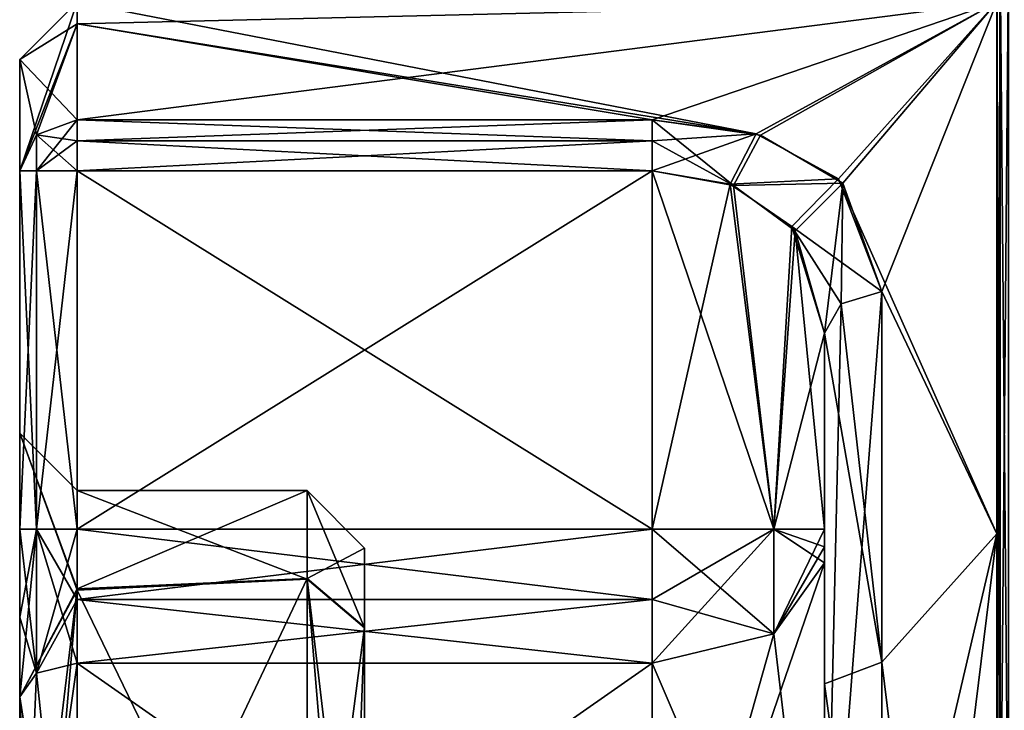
# Model space of a CAD drawing. Extents: x -23 to 470, y -2000 to 0.
# Tile 163 of 252: x -23.1 to -14.54, y -24.91 to -18.9. Entities that reach past the tile are written whole.
import ezdxf

# ---------------------------------------------------------------- set-up
doc = ezdxf.new("R2010")
doc.units = 0
doc.header["$LTSCALE"] = 65.185185
for name, color, linetype in [('789', 7, 'CONTINUOUS'), ('795', 7, 'CONTINUOUS'), ('796', 7, 'CONTINUOUS'), ('797', 7, 'CONTINUOUS'), ('805', 7, 'CONTINUOUS'), ('809', 7, 'CONTINUOUS'), ('810', 7, 'CONTINUOUS'), ('811', 7, 'CONTINUOUS'), ('812', 7, 'CONTINUOUS'), ('813', 7, 'CONTINUOUS'), ('814', 7, 'CONTINUOUS'), ('816', 7, 'CONTINUOUS'), ('817', 7, 'CONTINUOUS'), ('818', 7, 'CONTINUOUS'), ('823', 7, 'CONTINUOUS'), ('824', 7, 'CONTINUOUS'), ('825', 7, 'CONTINUOUS'), ('826', 7, 'CONTINUOUS'), ('828', 7, 'CONTINUOUS'), ('829', 7, 'CONTINUOUS'), ('830', 7, 'CONTINUOUS'), ('831', 7, 'CONTINUOUS'), ('834', 7, 'CONTINUOUS'), ('837', 7, 'CONTINUOUS'), ('838', 7, 'CONTINUOUS'), ('839', 7, 'CONTINUOUS'), ('843', 7, 'CONTINUOUS'), ('844', 7, 'CONTINUOUS'), ('845', 7, 'CONTINUOUS'), ('846', 7, 'CONTINUOUS'), ('847', 7, 'CONTINUOUS'), ('852', 7, 'CONTINUOUS'), ('854', 7, 'CONTINUOUS'), ('855', 7, 'CONTINUOUS'), ('883', 7, 'CONTINUOUS'), ('887', 7, 'CONTINUOUS')]:
    doc.layers.add(name, color=color, linetype=linetype)

msp = doc.modelspace()

# ---------------------------------------------------------------- linework, layer by layer
at = {"layer": '789', "color": 7, "linetype": 'CONTINUOUS'}
for points in [[(-23.1, -19.2501, 0), (-23.1, -20.2176, -4), (-23.1, -20.2176, 4), (-23.1, -19.2501, 0)], [(-23.1, -20.2176, -4), (-23.1, -23.3363, -4), (-23.1, -20.2176, 4), (-23.1, -20.2176, -4)], [(-23.1, -20.2176, 4), (-23.1, -23.3363, -4), (-23.1, -22.5, 0.0008), (-23.1, -20.2176, 4)], [(-23.1, -23.3363, 4), (-23.1, -20.2176, 4), (-23.1, -22.5, 0.0008), (-23.1, -23.3363, 4)], [(-23.1, -24.1017, -4.1201), (-23.1, -24.7937, -4.4687), (-23.1, -22.5, 0.0008), (-23.1, -24.1017, -4.1201)], [(-23.1, -23.3363, -4), (-23.1, -24.1017, -4.1201), (-23.1, -22.5, 0.0008), (-23.1, -23.3363, -4)], [(-23.1, -24.1018, 4.1201), (-23.1, -23.3363, 4), (-23.1, -22.5, 0.0008), (-23.1, -24.1018, 4.1201)], [(-23.1, -24.7937, 4.4687), (-23.1, -24.1018, 4.1201), (-23.1, -22.5, 0.0008), (-23.1, -24.7937, 4.4687)]]:
    msp.add_3dface(points, dxfattribs=at)
at = {"layer": '795', "color": 7, "linetype": 'CONTINUOUS'}
for points in [[(-14.6, -18.75), (-14.6, -23.3754, 8.0109), (-14.6, -17.1, 4.776), (-14.6, -18.75)], [(-14.6, -17.1, 4.776), (-14.6, -23.3754, 8.0109), (-14.6, -17.6448, 5.8635), (-14.6, -17.1, 4.776)], [(-14.6, -17.6448, 5.8635), (-14.6, -23.3754, 8.0109), (-14.6, -18.4137, 7.0516), (-14.6, -17.6448, 5.8635)], [(-14.6, -18.4137, 7.0516), (-14.6, -23.3754, 8.0109), (-14.6, -29.3152, 11.8269), (-14.6, -18.4137, 7.0516)], [(-14.6, -26.6853, 11.8272), (-14.6, -18.4137, 7.0516), (-14.6, -29.3152, 11.8269), (-14.6, -26.6853, 11.8272)], [(-14.6, -23.3754, -8.0109), (-14.6, -18.75), (-14.6, -18.4153, -7.0525), (-14.6, -23.3754, -8.0109)], [(-14.6, -26.6847, -11.8268), (-14.6, -23.3754, -8.0109), (-14.6, -18.4153, -7.0525), (-14.6, -26.6847, -11.8268)], [(-14.6, -32.6246, -8.0109), (-14.6, -23.3754, -8.0109), (-14.6, -26.6847, -11.8268), (-14.6, -32.6246, -8.0109)], [(-14.6, -23.3754, 8.0109), (-14.6, -32.6246, 8.0109), (-14.6, -29.3152, 11.8269), (-14.6, -23.3754, 8.0109)]]:
    msp.add_3dface(points, dxfattribs=at)
at = {"layer": '796', "color": 7, "linetype": 'CONTINUOUS'}
for points in [[(-17.6, -19.7731, 4.2286), (-14.6, -18.75), (-22.6, -19.7731, 4.2286), (-17.6, -19.7731, 4.2286)], [(-22.6, -19.7731, 4.2286), (-14.6, -18.75), (-22.6, -18.9379, 1.8547), (-22.6, -19.7731, 4.2286)], [(-22.6, -18.9379, 1.8547), (-14.6, -18.75), (-22.6, -18.75), (-22.6, -18.9379, 1.8547)], [(-16.655, -19.907, 4.4795), (-14.6, -18.75), (-17.6, -19.7731, 4.2286), (-16.655, -19.907, 4.4795)], [(-15.9414, -20.3242, 5.1618), (-14.6, -18.75), (-16.655, -19.907, 4.4795), (-15.9414, -20.3242, 5.1618)], [(-15.6, -21.2672, 6.3429), (-14.6, -18.75), (-15.9414, -20.3242, 5.1618), (-15.6, -21.2672, 6.3429)], [(-14.6, -23.3754, 8.0109), (-14.6, -18.75), (-15.6, -21.2672, 6.3429), (-14.6, -23.3754, 8.0109)], [(-15.6, -27.6607, 9.2438), (-14.6, -23.3754, 8.0109), (-15.6, -21.2672, 6.3429), (-15.6, -27.6607, 9.2438)], [(-14.6, -32.6246, 8.0109), (-14.6, -23.3754, 8.0109), (-15.6, -31.5099, 8.5582), (-14.6, -32.6246, 8.0109)], [(-15.6, -31.5099, 8.5582), (-14.6, -23.3754, 8.0109), (-15.6, -27.6607, 9.2438), (-15.6, -31.5099, 8.5582)]]:
    msp.add_3dface(points, dxfattribs=at)
at = {"layer": '797', "color": 7, "linetype": 'CONTINUOUS'}
for points in [[(-22.6, -18.75), (-14.6, -18.75), (-16.6928, -19.8955, -4.4586), (-22.6, -18.75)], [(-22.6, -18.9382, -1.8564), (-22.6, -18.75), (-16.6928, -19.8955, -4.4586), (-22.6, -18.9382, -1.8564)], [(-16.6928, -19.8955, -4.4586), (-14.6, -18.75), (-15.9792, -20.286, -5.1046), (-16.6928, -19.8955, -4.4586)], [(-14.6, -18.75), (-14.6, -23.3754, -8.0109), (-15.9792, -20.286, -5.1046), (-14.6, -18.75)], [(-22.6, -19.7731, -4.2286), (-22.6, -18.9382, -1.8564), (-17.6, -19.7731, -4.2286), (-22.6, -19.7731, -4.2286)], [(-17.6, -19.7731, -4.2286), (-22.6, -18.9382, -1.8564), (-16.6928, -19.8955, -4.4586), (-17.6, -19.7731, -4.2286)], [(-15.9792, -20.286, -5.1046), (-14.6, -23.3754, -8.0109), (-15.6, -21.2672, -6.3429), (-15.9792, -20.286, -5.1046)], [(-15.6, -21.2672, -6.3429), (-14.6, -23.3754, -8.0109), (-15.6, -24.4924, -8.5592), (-15.6, -21.2672, -6.3429)], [(-14.6, -23.3754, -8.0109), (-14.6, -32.6246, -8.0109), (-15.6, -24.4924, -8.5592), (-14.6, -23.3754, -8.0109)], [(-15.6, -24.4924, -8.5592), (-14.6, -32.6246, -8.0109), (-15.6, -28.3444, -9.2436), (-15.6, -24.4924, -8.5592)]]:
    msp.add_3dface(points, dxfattribs=at)
at = {"layer": '805', "color": 7, "linetype": 'CONTINUOUS'}
for points in [[(-16.1, -23.3363, -6), (-16.1, -21.6311, -6), (-16.1, -24.6821, -8.0965), (-16.1, -23.3363, -6)], [(-16.1, -23.6278, 6.0938), (-16.1, -28.0003, 7.5), (-16.1, -21.6311, 6), (-16.1, -23.6278, 6.0938)], [(-16.1, -21.6311, 6), (-16.1, -28.0003, 7.5), (-16.1, -27.6787, 8.7441), (-16.1, -21.6311, 6)], [(-16.1, -23.4895, 6.024), (-16.1, -23.6278, 6.0938), (-16.1, -21.6311, 6), (-16.1, -23.4895, 6.024)], [(-16.1, -23.3363, 6), (-16.1, -23.4895, 6.024), (-16.1, -21.6311, 6), (-16.1, -23.3363, 6)], [(-16.1, -23.4893, -6.024), (-16.1, -23.3363, -6), (-16.1, -24.6821, -8.0965), (-16.1, -23.4893, -6.024)], [(-16.1, -23.6278, -6.0938), (-16.1, -23.4893, -6.024), (-16.1, -24.6821, -8.0965), (-16.1, -23.6278, -6.0938)], [(-16.1, -27.9997, -7.5), (-16.1, -23.6278, -6.0938), (-16.1, -24.6821, -8.0965), (-16.1, -27.9997, -7.5)], [(-16.1, -28.326, -8.7439), (-16.1, -27.9997, -7.5), (-16.1, -24.6821, -8.0965), (-16.1, -28.326, -8.7439)]]:
    msp.add_3dface(points, dxfattribs=at)
at = {"layer": '809', "color": 7, "linetype": 'CONTINUOUS'}
for points in [[(-22.6, -27.9997, -6), (-22.6, -24.5022, -4.875), (-17.6, -27.9996, -6), (-22.6, -27.9997, -6)], [(-17.6, -27.9996, -6), (-22.6, -24.5022, -4.875), (-17.6, -24.5022, -4.875), (-17.6, -27.9996, -6)]]:
    msp.add_3dface(points, dxfattribs=at)
at = {"layer": '810', "color": 7, "linetype": 'CONTINUOUS'}
for points in [[(-22.6, -23.9487, -4.5961), (-22.6, -23.3363, -4.5), (-17.6, -23.9485, -4.596), (-22.6, -23.9487, -4.5961)], [(-17.6, -23.9485, -4.596), (-22.6, -23.3363, -4.5), (-17.6, -23.3363, -4.5), (-17.6, -23.9485, -4.596)], [(-17.6, -24.5022, -4.875), (-22.6, -23.9487, -4.5961), (-17.6, -23.9485, -4.596), (-17.6, -24.5022, -4.875)], [(-17.6, -24.5022, -4.875), (-22.6, -24.5022, -4.875), (-22.6, -23.9487, -4.5961), (-17.6, -24.5022, -4.875)]]:
    msp.add_3dface(points, dxfattribs=at)
at = {"layer": '811', "color": 7, "linetype": 'CONTINUOUS'}
for points in [[(-17.6, -23.3363, -4.5), (-22.6, -23.3363, -4.5), (-17.6, -20.2178, -4.5), (-17.6, -23.3363, -4.5)], [(-22.6, -23.3363, -4.5), (-22.6, -20.2178, -4.5), (-17.6, -20.2178, -4.5), (-22.6, -23.3363, -4.5)]]:
    msp.add_3dface(points, dxfattribs=at)
at = {"layer": '812', "color": 7, "linetype": 'CONTINUOUS'}
for points in [[(-22.6, -20.2178, 4.5), (-22.6, -23.3363, 4.5), (-17.6, -23.3363, 4.5), (-22.6, -20.2178, 4.5)], [(-17.6, -20.2178, 4.5), (-22.6, -20.2178, 4.5), (-17.6, -23.3363, 4.5), (-17.6, -20.2178, 4.5)]]:
    msp.add_3dface(points, dxfattribs=at)
at = {"layer": '813', "color": 7, "linetype": 'CONTINUOUS'}
for points in [[(-17.6, -23.3363, 4.5), (-22.6, -23.3363, 4.5), (-22.6, -23.9486, 4.596), (-17.6, -23.3363, 4.5)], [(-17.6, -23.3363, 4.5), (-22.6, -23.9486, 4.596), (-17.6, -23.9489, 4.5961), (-17.6, -23.3363, 4.5)], [(-22.6, -23.9486, 4.596), (-22.6, -24.5022, 4.875), (-17.6, -23.9489, 4.5961), (-22.6, -23.9486, 4.596)], [(-17.6, -23.9489, 4.5961), (-22.6, -24.5022, 4.875), (-17.6, -24.5022, 4.875), (-17.6, -23.9489, 4.5961)]]:
    msp.add_3dface(points, dxfattribs=at)
at = {"layer": '814', "color": 7, "linetype": 'CONTINUOUS'}
for points in [[(-17.6, -24.5022, 4.875), (-22.6, -24.5022, 4.875), (-22.6, -28.0003, 6), (-17.6, -24.5022, 4.875)], [(-17.6, -24.5022, 4.875), (-22.6, -28.0003, 6), (-17.6, -28.0004, 6), (-17.6, -24.5022, 4.875)]]:
    msp.add_3dface(points, dxfattribs=at)
at = {"layer": '816', "color": 7, "linetype": 'CONTINUOUS'}
for points in [[(-17.6, -20.2178, 4.5), (-17.6, -23.3363, 4.5), (-16.5393, -23.3363, 4.9393), (-17.6, -20.2178, 4.5)], [(-17.6, -20.2178, 4.5), (-16.5393, -23.3363, 4.9393), (-16.891, -20.3445, 4.6781), (-17.6, -20.2178, 4.5)], [(-16.891, -20.3445, 4.6781), (-16.5393, -23.3363, 4.9393), (-16.3558, -20.7393, 5.1622), (-16.891, -20.3445, 4.6781)], [(-16.5393, -23.3363, 4.9393), (-16.1, -23.3363, 6), (-16.3558, -20.7393, 5.1622), (-16.5393, -23.3363, 4.9393)], [(-16.1, -23.3363, 6), (-16.1, -21.6311, 6), (-16.3558, -20.7393, 5.1622), (-16.1, -23.3363, 6)]]:
    msp.add_3dface(points, dxfattribs=at)
at = {"layer": '817', "color": 7, "linetype": 'CONTINUOUS'}
for points in [[(-17.6, -23.3363, 4.5), (-17.6, -23.9489, 4.5961), (-16.5393, -24.2461, 5.232), (-17.6, -23.3363, 4.5)], [(-16.5393, -23.3363, 4.9393), (-17.6, -23.3363, 4.5), (-16.5393, -24.2461, 5.232), (-16.5393, -23.3363, 4.9393)], [(-16.1, -23.6278, 6.0938), (-16.1, -23.4895, 6.024), (-16.5393, -23.3363, 4.9393), (-16.1, -23.6278, 6.0938)], [(-16.1, -23.6278, 6.0938), (-16.5393, -23.3363, 4.9393), (-16.5393, -24.2461, 5.232), (-16.1, -23.6278, 6.0938)], [(-16.1, -23.4895, 6.024), (-16.1, -23.3363, 6), (-16.5393, -23.3363, 4.9393), (-16.1, -23.4895, 6.024)], [(-17.6, -23.9489, 4.5961), (-17.6, -24.5022, 4.875), (-16.5393, -24.2461, 5.232), (-17.6, -23.9489, 4.5961)]]:
    msp.add_3dface(points, dxfattribs=at)
at = {"layer": '818', "color": 7, "linetype": 'CONTINUOUS'}
for points in [[(-16.1, -28.0003, 7.5), (-16.1, -23.6278, 6.0938), (-17.6, -28.0004, 6), (-16.1, -28.0003, 7.5)], [(-17.6, -28.0004, 6), (-16.1, -23.6278, 6.0938), (-16.5393, -24.2461, 5.232), (-17.6, -28.0004, 6)], [(-17.6, -24.5022, 4.875), (-17.6, -28.0004, 6), (-16.5393, -24.2461, 5.232), (-17.6, -24.5022, 4.875)]]:
    msp.add_3dface(points, dxfattribs=at)
at = {"layer": '823', "color": 7, "linetype": 'CONTINUOUS'}
for points in [[(-16.1, -23.6278, -6.0938), (-16.1, -27.9997, -7.5), (-16.5393, -24.2461, -5.232), (-16.1, -23.6278, -6.0938)], [(-16.1, -27.9997, -7.5), (-17.6, -24.5022, -4.875), (-16.5393, -24.2461, -5.232), (-16.1, -27.9997, -7.5)], [(-16.1, -27.9997, -7.5), (-17.6, -27.9996, -6), (-17.6, -24.5022, -4.875), (-16.1, -27.9997, -7.5)]]:
    msp.add_3dface(points, dxfattribs=at)
at = {"layer": '824', "color": 7, "linetype": 'CONTINUOUS'}
for points in [[(-17.6, -24.5022, -4.875), (-17.6, -23.9485, -4.596), (-16.5393, -23.3363, -4.9393), (-17.6, -24.5022, -4.875)], [(-16.5393, -24.2461, -5.232), (-17.6, -24.5022, -4.875), (-16.5393, -23.3363, -4.9393), (-16.5393, -24.2461, -5.232)], [(-17.6, -23.9485, -4.596), (-17.6, -23.3363, -4.5), (-16.5393, -23.3363, -4.9393), (-17.6, -23.9485, -4.596)], [(-16.1, -23.3363, -6), (-16.1, -23.4893, -6.024), (-16.5393, -24.2461, -5.232), (-16.1, -23.3363, -6)], [(-16.1, -23.3363, -6), (-16.5393, -24.2461, -5.232), (-16.5393, -23.3363, -4.9393), (-16.1, -23.3363, -6)], [(-16.1, -23.4893, -6.024), (-16.1, -23.6278, -6.0938), (-16.5393, -24.2461, -5.232), (-16.1, -23.4893, -6.024)]]:
    msp.add_3dface(points, dxfattribs=at)
at = {"layer": '825', "color": 7, "linetype": 'CONTINUOUS'}
for points in [[(-17.6, -23.3363, -4.5), (-17.6, -20.2178, -4.5), (-16.9194, -20.3336, -4.6633), (-17.6, -23.3363, -4.5)], [(-16.5393, -23.3363, -4.9393), (-17.6, -23.3363, -4.5), (-16.9194, -20.3336, -4.6633), (-16.5393, -23.3363, -4.9393)], [(-16.3841, -20.7032, -5.1215), (-16.5393, -23.3363, -4.9393), (-16.9194, -20.3336, -4.6633), (-16.3841, -20.7032, -5.1215)], [(-16.1, -21.6311, -6), (-16.5393, -23.3363, -4.9393), (-16.3841, -20.7032, -5.1215), (-16.1, -21.6311, -6)], [(-16.1, -21.6311, -6), (-16.1, -23.3363, -6), (-16.5393, -23.3363, -4.9393), (-16.1, -21.6311, -6)]]:
    msp.add_3dface(points, dxfattribs=at)
at = {"layer": '826', "color": 7, "linetype": 'CONTINUOUS'}
for points in [[(-20.1, -23.5, 0.0064), (-20.1, -24.1879, -2.391), (-20.1, -25.5, 2.5), (-20.1, -23.5, 0.0064)], [(-20.1, -24.1948, 2.4019), (-20.1, -23.5, 0.0064), (-20.1, -25.5, 2.5), (-20.1, -24.1948, 2.4019)], [(-20.1, -24.1879, -2.391), (-20.1, -28, -4.5), (-20.1, -25.5, -2.5), (-20.1, -24.1879, -2.391)], [(-20.1, -25.5, 2.5), (-20.1, -24.1879, -2.391), (-20.1, -25.5, -2.5), (-20.1, -25.5, 2.5)], [(-20.1, -28, 4.5), (-20.1, -24.1948, 2.4019), (-20.1, -25.5, 2.5), (-20.1, -28, 4.5)]]:
    msp.add_3dface(points, dxfattribs=at)
at = {"layer": '828', "color": 7, "linetype": 'CONTINUOUS'}
for points in [[(-22.6, -23, 0.0116), (-22.6, -23.8538, -2.7944), (-20.6, -23, 0.0073), (-22.6, -23, 0.0116)], [(-20.6, -23, 0.0073), (-22.6, -23.8538, -2.7944), (-20.6, -23.7641, -2.6565), (-20.6, -23, 0.0073)], [(-22.6, -23.867, 2.8139), (-22.6, -23, 0.0116), (-20.6, -23.7719, 2.6689), (-22.6, -23.867, 2.8139)], [(-20.6, -23.7719, 2.6689), (-22.6, -23, 0.0116), (-20.6, -23, 0.0073), (-20.6, -23.7719, 2.6689)], [(-22.6, -28, -5), (-20.6, -28, -5), (-20.6, -23.7641, -2.6565), (-22.6, -28, -5)], [(-22.6, -23.8538, -2.7944), (-22.6, -28, -5), (-20.6, -23.7641, -2.6565), (-22.6, -23.8538, -2.7944)], [(-20.6, -28, 5), (-22.6, -23.867, 2.8139), (-20.6, -23.7719, 2.6689), (-20.6, -28, 5)], [(-20.6, -28, 5), (-22.6, -28, 5), (-22.6, -23.867, 2.8139), (-20.6, -28, 5)]]:
    msp.add_3dface(points, dxfattribs=at)
at = {"layer": '829', "color": 7, "linetype": 'CONTINUOUS'}
for points in [[(-17.6, -19.7731, 4.2286), (-22.6, -19.7731, 4.2286), (-22.6, -19.9563, 4.4262), (-17.6, -19.7731, 4.2286)], [(-17.6, -19.9573, 4.4268), (-17.6, -19.7731, 4.2286), (-22.6, -19.9563, 4.4262), (-17.6, -19.9573, 4.4268)], [(-22.6, -20.2178, 4.5), (-17.6, -19.9573, 4.4268), (-22.6, -19.9563, 4.4262), (-22.6, -20.2178, 4.5)], [(-22.6, -20.2178, 4.5), (-17.6, -20.2178, 4.5), (-17.6, -19.9573, 4.4268), (-22.6, -20.2178, 4.5)]]:
    msp.add_3dface(points, dxfattribs=at)
at = {"layer": '830', "color": 7, "linetype": 'CONTINUOUS'}
for points in [[(-16.655, -19.907, 4.4795), (-17.6, -19.7731, 4.2286), (-16.891, -20.3445, 4.6781), (-16.655, -19.907, 4.4795)], [(-16.891, -20.3445, 4.6781), (-17.6, -19.7731, 4.2286), (-17.6, -19.9573, 4.4268), (-16.891, -20.3445, 4.6781)], [(-15.9414, -20.3242, 5.1618), (-16.655, -19.907, 4.4795), (-16.891, -20.3445, 4.6781), (-15.9414, -20.3242, 5.1618)], [(-17.6, -20.2178, 4.5), (-16.891, -20.3445, 4.6781), (-17.6, -19.9573, 4.4268), (-17.6, -20.2178, 4.5)], [(-15.9414, -20.3242, 5.1618), (-16.891, -20.3445, 4.6781), (-16.3558, -20.7393, 5.1622), (-15.9414, -20.3242, 5.1618)], [(-16.1, -21.6311, 6), (-15.9414, -20.3242, 5.1618), (-16.3558, -20.7393, 5.1622), (-16.1, -21.6311, 6)], [(-15.9414, -20.3242, 5.1618), (-16.1, -21.6311, 6), (-15.9536, -21.3738, 6.2424), (-15.9414, -20.3242, 5.1618)], [(-15.6, -21.2672, 6.3429), (-15.9414, -20.3242, 5.1618), (-15.9536, -21.3738, 6.2424), (-15.6, -21.2672, 6.3429)]]:
    msp.add_3dface(points, dxfattribs=at)
at = {"layer": '831', "color": 7, "linetype": 'CONTINUOUS'}
for points in [[(-15.6, -27.6607, 9.2438), (-15.6, -21.2672, 6.3429), (-16.1, -27.6787, 8.7441), (-15.6, -27.6607, 9.2438)], [(-16.1, -27.6787, 8.7441), (-15.6, -21.2672, 6.3429), (-15.9536, -21.3738, 6.2424), (-16.1, -27.6787, 8.7441)], [(-16.1, -21.6311, 6), (-16.1, -27.6787, 8.7441), (-15.9536, -21.3738, 6.2424), (-16.1, -21.6311, 6)]]:
    msp.add_3dface(points, dxfattribs=at)
at = {"layer": '834', "color": 7, "linetype": 'CONTINUOUS'}
for points in [[(-23.1, -19.2501, 0), (-23.1, -20.2176, 4), (-22.6, -18.75), (-23.1, -19.2501, 0)], [(-23.1, -19.2501, 0), (-22.6, -18.75), (-22.6, -18.9382, -1.8564), (-23.1, -19.2501, 0)], [(-23.1, -20.2176, 4), (-22.6, -18.9379, 1.8547), (-22.6, -18.75), (-23.1, -20.2176, 4)], [(-22.6, -18.9379, 1.8547), (-23.1, -20.2176, 4), (-22.9536, -19.9034, 4.1616), (-22.6, -18.9379, 1.8547)], [(-23.1, -19.2501, 0), (-22.6, -18.9382, -1.8564), (-22.6, -19.7731, -4.2286), (-23.1, -19.2501, 0)], [(-22.6, -19.7731, 4.2286), (-22.6, -18.9379, 1.8547), (-22.9536, -19.9034, 4.1616), (-22.6, -19.7731, 4.2286)], [(-23.1, -20.2176, -4), (-23.1, -19.2501, 0), (-22.9533, -19.9032, -4.1617), (-23.1, -20.2176, -4)], [(-23.1, -19.2501, 0), (-22.6, -19.7731, -4.2286), (-22.9533, -19.9032, -4.1617), (-23.1, -19.2501, 0)]]:
    msp.add_3dface(points, dxfattribs=at)
at = {"layer": '837', "color": 7, "linetype": 'CONTINUOUS'}
for points in [[(-15.6, -21.2672, -6.3429), (-15.6, -24.4924, -8.5592), (-15.9536, -21.3738, -6.2424), (-15.6, -21.2672, -6.3429)], [(-15.6, -24.4924, -8.5592), (-16.1, -21.6311, -6), (-15.9536, -21.3738, -6.2424), (-15.6, -24.4924, -8.5592)], [(-16.1, -21.6311, -6), (-15.6, -24.4924, -8.5592), (-16.1, -24.6821, -8.0965), (-16.1, -21.6311, -6)], [(-15.6, -24.4924, -8.5592), (-15.6, -28.3444, -9.2436), (-16.1, -24.6821, -8.0965), (-15.6, -24.4924, -8.5592)], [(-15.6, -28.3444, -9.2436), (-16.1, -28.326, -8.7439), (-16.1, -24.6821, -8.0965), (-15.6, -28.3444, -9.2436)]]:
    msp.add_3dface(points, dxfattribs=at)
at = {"layer": '838', "color": 7, "linetype": 'CONTINUOUS'}
for points in [[(-17.6, -19.7731, -4.2286), (-16.6928, -19.8955, -4.4586), (-17.6, -19.9573, -4.4268), (-17.6, -19.7731, -4.2286)], [(-17.6, -20.2178, -4.5), (-16.6928, -19.8955, -4.4586), (-16.9194, -20.3336, -4.6633), (-17.6, -20.2178, -4.5)], [(-16.6928, -19.8955, -4.4586), (-17.6, -20.2178, -4.5), (-17.6, -19.9573, -4.4268), (-16.6928, -19.8955, -4.4586)], [(-16.6928, -19.8955, -4.4586), (-15.9792, -20.286, -5.1046), (-16.9194, -20.3336, -4.6633), (-16.6928, -19.8955, -4.4586)], [(-15.9792, -20.286, -5.1046), (-16.3841, -20.7032, -5.1215), (-16.9194, -20.3336, -4.6633), (-15.9792, -20.286, -5.1046)], [(-15.9792, -20.286, -5.1046), (-15.6, -21.2672, -6.3429), (-16.3841, -20.7032, -5.1215), (-15.9792, -20.286, -5.1046)], [(-16.3841, -20.7032, -5.1215), (-15.6, -21.2672, -6.3429), (-15.9536, -21.3738, -6.2424), (-16.3841, -20.7032, -5.1215)], [(-16.1, -21.6311, -6), (-16.3841, -20.7032, -5.1215), (-15.9536, -21.3738, -6.2424), (-16.1, -21.6311, -6)]]:
    msp.add_3dface(points, dxfattribs=at)
at = {"layer": '839', "color": 7, "linetype": 'CONTINUOUS'}
for points in [[(-22.6, -19.7731, -4.2286), (-17.6, -19.7731, -4.2286), (-17.6, -19.9573, -4.4268), (-22.6, -19.7731, -4.2286)], [(-22.6, -19.7731, -4.2286), (-17.6, -19.9573, -4.4268), (-22.6, -19.9573, -4.4268), (-22.6, -19.7731, -4.2286)], [(-17.6, -20.2178, -4.5), (-22.6, -20.2178, -4.5), (-22.6, -19.9573, -4.4268), (-17.6, -20.2178, -4.5)], [(-17.6, -19.9573, -4.4268), (-17.6, -20.2178, -4.5), (-22.6, -19.9573, -4.4268), (-17.6, -19.9573, -4.4268)]]:
    msp.add_3dface(points, dxfattribs=at)
at = {"layer": '843', "color": 7, "linetype": 'CONTINUOUS'}
for points in [[(-23.1, -22.5, 0.0008), (-23.1, -24.7937, -4.4687), (-22.6, -23.8538, -2.7944), (-23.1, -22.5, 0.0008)], [(-23.1, -24.7937, 4.4687), (-23.1, -22.5, 0.0008), (-22.6, -23.867, 2.8139), (-23.1, -24.7937, 4.4687)], [(-23.1, -22.5, 0.0008), (-22.6, -23.8538, -2.7944), (-22.6, -23, 0.0116), (-23.1, -22.5, 0.0008)], [(-23.1, -22.5, 0.0008), (-22.6, -23, 0.0116), (-22.6, -23.867, 2.8139), (-23.1, -22.5, 0.0008)], [(-22.6, -23.8538, -2.7944), (-23.1, -24.7937, -4.4687), (-23.1, -28, -5.5), (-22.6, -23.8538, -2.7944)], [(-22.6, -23.8538, -2.7944), (-23.1, -28, -5.5), (-22.9536, -28, -5.1464), (-22.6, -23.8538, -2.7944)], [(-22.6, -28, 5), (-23.1, -24.7937, 4.4687), (-22.6, -23.867, 2.8139), (-22.6, -28, 5)], [(-22.6, -28, -5), (-22.6, -23.8538, -2.7944), (-22.9536, -28, -5.1464), (-22.6, -28, -5)], [(-22.6, -28.0003, 6), (-22.6, -24.5022, 4.875), (-23.1, -28, 5.5), (-22.6, -28.0003, 6)], [(-23.1, -28, 5.5), (-22.6, -24.5022, 4.875), (-22.9536, -24.5876, 4.756), (-23.1, -28, 5.5)], [(-22.6, -24.5022, -4.875), (-22.6, -27.9997, -6), (-22.9536, -24.5876, -4.756), (-22.6, -24.5022, -4.875)], [(-22.6, -27.9997, -6), (-23.1, -24.7937, -4.4687), (-22.9536, -24.5876, -4.756), (-22.6, -27.9997, -6)], [(-23.1, -24.7937, 4.4687), (-23.1, -28, 5.5), (-22.9536, -24.5876, 4.756), (-23.1, -24.7937, 4.4687)], [(-23.1, -24.7937, -4.4687), (-22.6, -27.9997, -6), (-23.1, -28, -5.5), (-23.1, -24.7937, -4.4687)], [(-23.1, -24.7937, 4.4687), (-22.6, -28, 5), (-22.9536, -28, 5.1464), (-23.1, -24.7937, 4.4687)], [(-23.1, -24.7937, 4.4687), (-22.9536, -28, 5.1464), (-23.1, -28, 5.5), (-23.1, -24.7937, 4.4687)]]:
    msp.add_3dface(points, dxfattribs=at)
at = {"layer": '844', "color": 7, "linetype": 'CONTINUOUS'}
for points in [[(-23.1, -24.7937, -4.4687), (-23.1, -24.1017, -4.1201), (-22.9536, -23.3363, -4.3536), (-23.1, -24.7937, -4.4687)], [(-22.9536, -24.5876, -4.756), (-23.1, -24.7937, -4.4687), (-22.9536, -23.3363, -4.3536), (-22.9536, -24.5876, -4.756)], [(-23.1, -24.1017, -4.1201), (-23.1, -23.3363, -4), (-22.9536, -23.3363, -4.3536), (-23.1, -24.1017, -4.1201)], [(-22.6, -23.3363, -4.5), (-22.6, -23.9487, -4.5961), (-22.9536, -24.5876, -4.756), (-22.6, -23.3363, -4.5)], [(-22.6, -23.3363, -4.5), (-22.9536, -24.5876, -4.756), (-22.9536, -23.3363, -4.3536), (-22.6, -23.3363, -4.5)], [(-22.6, -23.9487, -4.5961), (-22.6, -24.5022, -4.875), (-22.9536, -24.5876, -4.756), (-22.6, -23.9487, -4.5961)]]:
    msp.add_3dface(points, dxfattribs=at)
at = {"layer": '845', "color": 7, "linetype": 'CONTINUOUS'}
for points in [[(-23.1, -23.3363, -4), (-23.1, -20.2176, -4), (-22.9533, -20.2178, -4.3538), (-23.1, -23.3363, -4)], [(-22.9536, -23.3363, -4.3536), (-23.1, -23.3363, -4), (-22.9533, -20.2178, -4.3538), (-22.9536, -23.3363, -4.3536)], [(-22.6, -20.2178, -4.5), (-22.6, -23.3363, -4.5), (-22.9536, -23.3363, -4.3536), (-22.6, -20.2178, -4.5)], [(-22.6, -20.2178, -4.5), (-22.9536, -23.3363, -4.3536), (-22.9533, -20.2178, -4.3538), (-22.6, -20.2178, -4.5)]]:
    msp.add_3dface(points, dxfattribs=at)
at = {"layer": '846', "color": 7, "linetype": 'CONTINUOUS'}
for points in [[(-23.1, -20.2176, 4), (-23.1, -23.3363, 4), (-22.9536, -23.3363, 4.3536), (-23.1, -20.2176, 4)], [(-23.1, -20.2176, 4), (-22.9536, -23.3363, 4.3536), (-22.9538, -20.2178, 4.3533), (-23.1, -20.2176, 4)], [(-22.6, -23.3363, 4.5), (-22.6, -20.2178, 4.5), (-22.9538, -20.2178, 4.3533), (-22.6, -23.3363, 4.5)], [(-22.9536, -23.3363, 4.3536), (-22.6, -23.3363, 4.5), (-22.9538, -20.2178, 4.3533), (-22.9536, -23.3363, 4.3536)]]:
    msp.add_3dface(points, dxfattribs=at)
at = {"layer": '847', "color": 7, "linetype": 'CONTINUOUS'}
for points in [[(-23.1, -23.3363, 4), (-23.1, -24.1018, 4.1201), (-22.9536, -24.5876, 4.756), (-23.1, -23.3363, 4)], [(-23.1, -23.3363, 4), (-22.9536, -24.5876, 4.756), (-22.9536, -23.3363, 4.3536), (-23.1, -23.3363, 4)], [(-22.6, -23.9486, 4.596), (-22.6, -23.3363, 4.5), (-22.9536, -23.3363, 4.3536), (-22.6, -23.9486, 4.596)], [(-22.6, -24.5022, 4.875), (-22.6, -23.9486, 4.596), (-22.9536, -23.3363, 4.3536), (-22.6, -24.5022, 4.875)], [(-22.9536, -24.5876, 4.756), (-22.6, -24.5022, 4.875), (-22.9536, -23.3363, 4.3536), (-22.9536, -24.5876, 4.756)], [(-23.1, -24.1018, 4.1201), (-23.1, -24.7937, 4.4687), (-22.9536, -24.5876, 4.756), (-23.1, -24.1018, 4.1201)]]:
    msp.add_3dface(points, dxfattribs=at)
at = {"layer": '852', "color": 7, "linetype": 'CONTINUOUS'}
for points in [[(-20.1, -23.5, 0.0064), (-20.1, -24.1948, 2.4019), (-20.6, -23, 0.0073), (-20.1, -23.5, 0.0064)], [(-20.1, -23.5, 0.0064), (-20.6, -23, 0.0073), (-20.6, -23.7641, -2.6565), (-20.1, -23.5, 0.0064)], [(-20.1, -24.1948, 2.4019), (-20.6, -23.7719, 2.6689), (-20.6, -23, 0.0073), (-20.1, -24.1948, 2.4019)], [(-20.1, -24.1879, -2.391), (-20.1, -23.5, 0.0064), (-20.6, -23.7641, -2.6565), (-20.1, -24.1879, -2.391)], [(-20.6, -28, -5), (-20.1, -24.1879, -2.391), (-20.6, -23.7641, -2.6565), (-20.6, -28, -5)], [(-20.1, -24.1948, 2.4019), (-20.1, -28, 4.5), (-20.6, -23.7719, 2.6689), (-20.1, -24.1948, 2.4019)], [(-20.6, -23.7719, 2.6689), (-20.1, -28, 4.5), (-20.2464, -28, 4.8536), (-20.6, -23.7719, 2.6689)], [(-20.6, -28, 5), (-20.6, -23.7719, 2.6689), (-20.2464, -28, 4.8536), (-20.6, -28, 5)], [(-20.1, -24.1879, -2.391), (-20.6, -28, -5), (-20.2464, -28, -4.8536), (-20.1, -24.1879, -2.391)], [(-20.1, -28, -4.5), (-20.1, -24.1879, -2.391), (-20.2464, -28, -4.8536), (-20.1, -28, -4.5)]]:
    msp.add_3dface(points, dxfattribs=at)
at = {"layer": '854', "color": 7, "linetype": 'CONTINUOUS'}
for points in [[(-22.6, -19.7731, 4.2286), (-22.9536, -19.9034, 4.1616), (-22.6, -19.9563, 4.4262), (-22.6, -19.7731, 4.2286)], [(-23.1, -20.2176, 4), (-22.9538, -20.2178, 4.3533), (-22.9536, -19.9034, 4.1616), (-23.1, -20.2176, 4)], [(-22.9538, -20.2178, 4.3533), (-22.6, -20.2178, 4.5), (-22.9536, -19.9034, 4.1616), (-22.9538, -20.2178, 4.3533)], [(-22.9536, -19.9034, 4.1616), (-22.6, -20.2178, 4.5), (-22.6, -19.9563, 4.4262), (-22.9536, -19.9034, 4.1616)]]:
    msp.add_3dface(points, dxfattribs=at)
at = {"layer": '855', "color": 7, "linetype": 'CONTINUOUS'}
for points in [[(-22.6, -19.7731, -4.2286), (-22.9533, -20.2178, -4.3538), (-22.9533, -19.9032, -4.1617), (-22.6, -19.7731, -4.2286)], [(-22.9533, -20.2178, -4.3538), (-22.6, -19.7731, -4.2286), (-22.6, -19.9573, -4.4268), (-22.9533, -20.2178, -4.3538)], [(-22.9533, -20.2178, -4.3538), (-23.1, -20.2176, -4), (-22.9533, -19.9032, -4.1617), (-22.9533, -20.2178, -4.3538)], [(-22.6, -20.2178, -4.5), (-22.9533, -20.2178, -4.3538), (-22.6, -19.9573, -4.4268), (-22.6, -20.2178, -4.5)]]:
    msp.add_3dface(points, dxfattribs=at)
at = {"layer": '883', "color": 7, "linetype": 'CONTINUOUS'}
for points in [[(-14.5711, -18.3669, 7.1057), (-14.6, -18.4137, 7.0516), (-14.5711, -26.6628, 11.8954), (-14.5711, -18.3669, 7.1057)], [(-14.5, -26.6533, 11.9242), (-14.5, -18.3467, 7.1284), (-14.5711, -18.3669, 7.1057), (-14.5, -26.6533, 11.9242)], [(-14.5, -26.6533, 11.9242), (-14.5711, -18.3669, 7.1057), (-14.5711, -26.6628, 11.8954), (-14.5, -26.6533, 11.9242)], [(-14.6, -18.4137, 7.0516), (-14.6, -26.6853, 11.8272), (-14.5711, -26.6628, 11.8954), (-14.6, -18.4137, 7.0516)]]:
    msp.add_3dface(points, dxfattribs=at)
at = {"layer": '887', "color": 7, "linetype": 'CONTINUOUS'}
for points in [[(-14.6, -26.6847, -11.8268), (-14.6, -18.4153, -7.0525), (-14.5711, -18.3669, -7.1057), (-14.6, -26.6847, -11.8268)], [(-14.5711, -26.6628, -11.8954), (-14.6, -26.6847, -11.8268), (-14.5711, -18.3669, -7.1057), (-14.5711, -26.6628, -11.8954)], [(-14.5, -18.3467, -7.1284), (-14.5, -26.6533, -11.9242), (-14.5711, -26.6628, -11.8954), (-14.5, -18.3467, -7.1284)], [(-14.5, -18.3467, -7.1284), (-14.5711, -26.6628, -11.8954), (-14.5711, -18.3669, -7.1057), (-14.5, -18.3467, -7.1284)]]:
    msp.add_3dface(points, dxfattribs=at)

doc.saveas('drawing.dxf')
